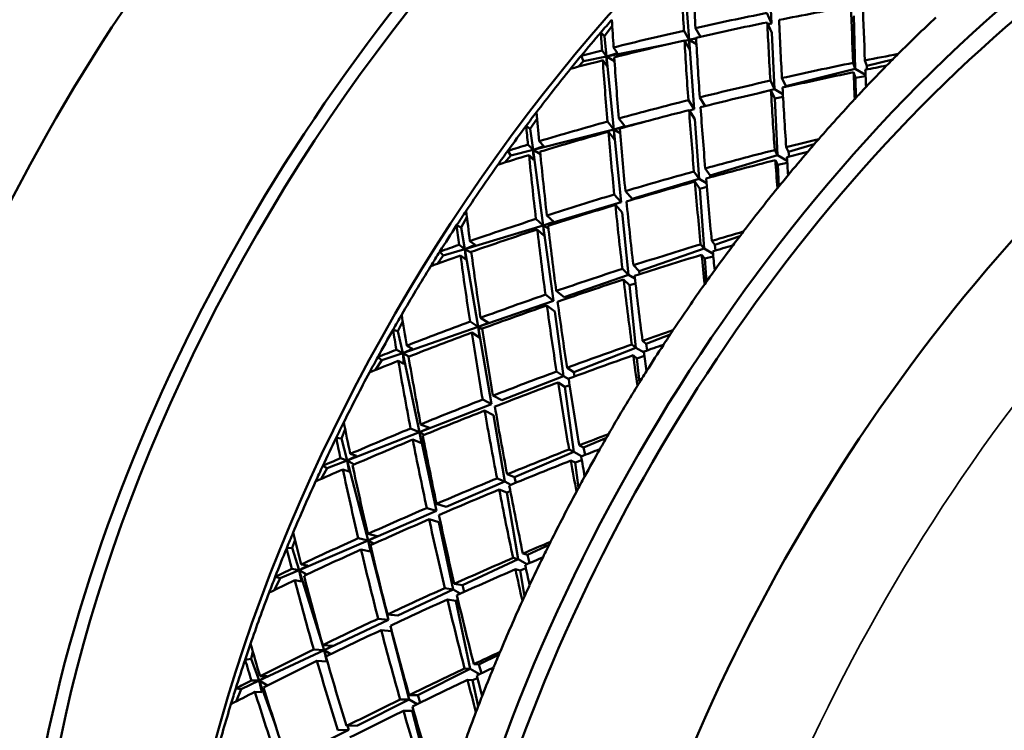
# Model space of a CAD drawing. Header units: inches. Extents: x 0.1 to 33.9, y 0.6 to 21.4.
# Tile 32 of 39: x 25.931 to 26.503, y 9.006 to 9.419. Entities that reach past the tile are written whole.
import ezdxf

# ---------------------------------------------------------------- set-up
doc = ezdxf.new("R2010")
doc.units = ezdxf.units.IN
doc.header["$MEASUREMENT"] = 0
doc.layers.add('Visible (ANSI)', color=7, linetype='Continuous', lineweight=50)
doc.layers.add('Visible Narrow (ANSI)', color=7, linetype='Continuous', lineweight=35)

msp = doc.modelspace()

# ---------------------------------------------------------------- linework, layer by layer
at = {"layer": 'Visible (ANSI)'}
for p, q in [((26.36751, 9.41659), (26.36575, 9.45478)), ((26.31971, 9.40702), (26.31681, 9.4476)), ((26.36489, 9.42267), (26.36751, 9.41659)), ((26.41621, 9.39021), (26.41543, 9.42105)), ((26.27045, 9.40909), (26.27501, 9.41528)), ((26.32628, 9.40887), (26.32343, 9.4139)), ((26.36514, 9.41721), (26.36776, 9.41114)), ((26.36558, 9.41621), (26.36751, 9.41659)), ((26.26843, 9.41137), (26.27045, 9.40909)), ((26.27164, 9.39739), (26.27045, 9.40909)), ((26.31668, 9.41238), (26.31971, 9.40702)), ((26.31971, 9.40702), (26.32376, 9.40805)), ((26.36926, 9.37841), (26.36776, 9.41114)), ((26.27164, 9.39739), (26.30865, 9.4048)), ((26.27809, 9.3994), (26.2758, 9.40263)), ((26.31994, 9.40157), (26.31701, 9.40675)), ((26.31715, 9.40651), (26.31971, 9.40702)), ((26.31971, 9.40702), (26.32378, 9.40783)), ((26.3226, 9.36668), (26.31971, 9.40702)), ((26.31971, 9.40702), (26.31994, 9.40157)), ((26.32397, 9.40456), (26.31971, 9.40702)), ((26.25705, 9.39784), (26.25839, 9.39474)), ((26.25839, 9.39474), (26.27164, 9.39739)), ((26.26912, 9.40094), (26.27164, 9.39739)), ((26.27164, 9.39739), (26.27809, 9.3994)), ((26.27593, 9.35494), (26.27164, 9.39739)), ((26.27164, 9.39739), (26.27181, 9.39193)), ((26.27634, 9.39468), (26.27164, 9.39739)), ((26.25516, 9.39139), (26.25839, 9.39474)), ((26.27181, 9.39193), (26.26952, 9.39515)), ((26.41621, 9.39021), (26.41506, 9.3937)), ((26.4219, 9.39508), (26.42294, 9.39191)), ((26.42294, 9.39191), (26.43811, 9.39572)), ((26.42294, 9.39191), (26.42307, 9.38981)), ((26.37594, 9.38009), (26.41621, 9.39021)), ((26.41529, 9.38822), (26.41634, 9.38505)), ((26.42225, 9.38672), (26.41621, 9.39021)), ((26.41634, 9.38505), (26.42229, 9.38598)), ((26.41663, 9.37336), (26.41634, 9.38505)), ((26.36926, 9.37841), (26.36692, 9.38337)), ((26.37368, 9.38489), (26.37594, 9.38009)), ((26.37594, 9.38009), (26.37597, 9.37973)), ((26.32595, 9.37364), (26.32911, 9.36859)), ((26.35874, 9.37577), (26.36926, 9.37841)), ((26.36725, 9.37774), (26.36952, 9.37295)), ((26.37421, 9.37556), (26.36926, 9.37841)), ((26.36952, 9.37295), (26.37431, 9.37392)), ((26.31929, 9.37198), (26.3226, 9.36668)), ((26.37103, 9.34), (26.36952, 9.37295)), ((26.3197, 9.36621), (26.32301, 9.36092)), ((26.31985, 9.36598), (26.3226, 9.36668)), ((26.22502, 9.35709), (26.22736, 9.35526)), ((26.22736, 9.35526), (26.23132, 9.36144)), ((26.27229, 9.35957), (26.27593, 9.35494)), ((26.27593, 9.35494), (26.29427, 9.35955)), ((26.27593, 9.35494), (26.28239, 9.3569)), ((26.28239, 9.3569), (26.27886, 9.36138)), ((26.32548, 9.32633), (26.32301, 9.36092)), ((26.22899, 9.34314), (26.22736, 9.35526)), ((26.22899, 9.34314), (26.27593, 9.35494)), ((26.27633, 9.34918), (26.2728, 9.35366)), ((26.2802, 9.31274), (26.27593, 9.35494)), ((26.27593, 9.35494), (26.27633, 9.34918)), ((26.27958, 9.35283), (26.27593, 9.35494)), ((26.22606, 9.34618), (26.22899, 9.34314)), ((26.22899, 9.34314), (26.23521, 9.34537)), ((26.23521, 9.34537), (26.23255, 9.34813)), ((26.37757, 9.34197), (26.39248, 9.34644)), ((26.21257, 9.33574), (26.21605, 9.33989)), ((26.21436, 9.34259), (26.21605, 9.33989)), ((26.21605, 9.33989), (26.22899, 9.34314)), ((26.22932, 9.33736), (26.22666, 9.34012)), ((26.23492, 9.29915), (26.22899, 9.34314)), ((26.22899, 9.34314), (26.22932, 9.33736)), ((26.23327, 9.34067), (26.22899, 9.34314)), ((26.33197, 9.32828), (26.37103, 9.34)), ((26.37103, 9.34), (26.36946, 9.34301)), ((26.37668, 9.33675), (26.37103, 9.34)), ((26.37614, 9.3447), (26.37757, 9.34197)), ((26.37757, 9.34197), (26.37781, 9.33926)), ((26.36986, 9.33722), (26.37129, 9.33449)), ((26.37129, 9.33449), (26.37675, 9.33564)), ((26.37187, 9.32186), (26.37129, 9.33449)), ((26.32548, 9.32633), (26.32253, 9.33056)), ((26.32911, 9.33237), (26.33197, 9.32828)), ((26.33197, 9.32828), (26.33208, 9.32716)), ((26.28666, 9.31468), (26.32548, 9.32633)), ((26.32304, 9.32465), (26.3259, 9.32056)), ((26.32983, 9.32383), (26.32548, 9.32633)), ((26.27623, 9.31721), (26.2802, 9.31274)), ((26.2827, 9.31914), (26.28666, 9.31468)), ((26.3259, 9.32056), (26.33002, 9.32161)), ((26.32839, 9.28575), (26.3259, 9.32056)), ((26.23492, 9.29915), (26.2802, 9.31274)), ((26.27685, 9.31118), (26.28081, 9.30672)), ((26.24115, 9.30133), (26.23706, 9.30505)), ((26.28447, 9.27054), (26.28081, 9.30672)), ((26.1846, 9.29929), (26.18722, 9.29794)), ((26.18722, 9.29794), (26.19058, 9.30397)), ((26.18937, 9.28548), (26.23492, 9.29915)), ((26.2307, 9.303), (26.23492, 9.29915)), ((26.23492, 9.29915), (26.24115, 9.30133)), ((26.24081, 9.25543), (26.23492, 9.29915)), ((26.23492, 9.29915), (26.23551, 9.29313)), ((26.23795, 9.2974), (26.23492, 9.29915)), ((26.18937, 9.28548), (26.18722, 9.29794)), ((26.23551, 9.29313), (26.23143, 9.29685)), ((26.18606, 9.28797), (26.18937, 9.28548)), ((26.18937, 9.28548), (26.19532, 9.28789)), ((26.19532, 9.28789), (26.19232, 9.29015)), ((26.32839, 9.28575), (26.32641, 9.28824)), ((26.33289, 9.2902), (26.33469, 9.28794)), ((26.33469, 9.28794), (26.34919, 9.29296)), ((26.33469, 9.28794), (26.33509, 9.28465)), ((26.17479, 9.284), (26.17681, 9.28171)), ((26.17681, 9.28171), (26.18937, 9.28548)), ((26.19715, 9.24031), (26.18937, 9.28548)), ((26.18937, 9.28548), (26.1899, 9.27944)), ((26.19322, 9.28326), (26.18937, 9.28548)), ((26.29072, 9.27271), (26.32839, 9.28575)), ((26.327, 9.28219), (26.3288, 9.27993)), ((26.33362, 9.28273), (26.32839, 9.28575)), ((26.17321, 9.27681), (26.17681, 9.28171)), ((26.1899, 9.27944), (26.1869, 9.2817)), ((26.3288, 9.27993), (26.33376, 9.28123)), ((26.32977, 9.26649), (26.3288, 9.27993)), ((26.24704, 9.25758), (26.28447, 9.27054)), ((26.28447, 9.27054), (26.28094, 9.27399)), ((26.28819, 9.2684), (26.28447, 9.27054)), ((26.28731, 9.27604), (26.29072, 9.27271)), ((26.29072, 9.27271), (26.29096, 9.27086)), ((26.28167, 9.26784), (26.28508, 9.2645)), ((26.28508, 9.2645), (26.28853, 9.26555)), ((26.24247, 9.26116), (26.24704, 9.25758)), ((26.28877, 9.2281), (26.28508, 9.2645)), ((26.19715, 9.24031), (26.24081, 9.25543)), ((26.23623, 9.25901), (26.24081, 9.25543)), ((26.23708, 9.25276), (26.24165, 9.24919)), ((26.2467, 9.2117), (26.24165, 9.24919)), ((26.15052, 9.23778), (26.15327, 9.24354)), ((26.1924, 9.24333), (26.19715, 9.24031)), ((26.19715, 9.24031), (26.20312, 9.24265)), ((26.20312, 9.24265), (26.19852, 9.24558)), ((26.14765, 9.23864), (26.15052, 9.23778)), ((26.15324, 9.2251), (26.15052, 9.23778)), ((26.15324, 9.2251), (26.19715, 9.24031)), ((26.19797, 9.23406), (26.19338, 9.23699)), ((26.20489, 9.19539), (26.19715, 9.24031)), ((26.19715, 9.24031), (26.19797, 9.23406)), ((26.19952, 9.23894), (26.19715, 9.24031)), ((26.29266, 9.23222), (26.2948, 9.23045)), ((26.2948, 9.23045), (26.30876, 9.23589)), ((26.2948, 9.23045), (26.29542, 9.22663)), ((26.14113, 9.22091), (26.15324, 9.2251)), ((26.14958, 9.22701), (26.15324, 9.2251)), ((26.15324, 9.2251), (26.15889, 9.22762)), ((26.16308, 9.17909), (26.15324, 9.2251)), ((26.15324, 9.2251), (26.154, 9.21883)), ((26.15686, 9.22301), (26.15324, 9.2251)), ((26.15889, 9.22762), (26.15558, 9.22936)), ((26.25269, 9.21403), (26.28877, 9.2281)), ((26.28877, 9.2281), (26.28641, 9.23004)), ((26.29356, 9.22533), (26.28877, 9.2281)), ((26.13753, 9.2153), (26.14113, 9.22091)), ((26.13879, 9.22273), (26.14113, 9.22091)), ((26.154, 9.21883), (26.15069, 9.22057)), ((26.28724, 9.22377), (26.28938, 9.222)), ((26.28938, 9.222), (26.29382, 9.22338)), ((26.29081, 9.2079), (26.28938, 9.222)), ((26.2467, 9.2117), (26.24265, 9.21432)), ((26.24876, 9.21657), (26.25269, 9.21403)), ((26.25269, 9.21403), (26.25312, 9.21149)), ((26.21086, 9.19772), (26.2467, 9.2117)), ((26.24362, 9.20798), (26.24755, 9.20544)), ((26.24977, 9.20993), (26.2467, 9.2117)), ((26.24755, 9.20544), (26.25031, 9.2064)), ((26.25263, 9.16771), (26.24755, 9.20544)), ((26.19976, 9.19805), (26.20489, 9.19539)), ((26.20573, 9.20037), (26.21086, 9.19772)), ((26.16308, 9.17909), (26.20489, 9.19539)), ((26.20087, 9.19163), (26.20599, 9.18899)), ((26.21263, 9.15048), (26.20599, 9.18899)), ((26.11769, 9.1755), (26.11983, 9.18085)), ((26.12101, 9.16269), (26.16308, 9.17909)), ((26.15785, 9.18126), (26.16308, 9.17909)), ((26.16308, 9.17909), (26.16875, 9.18156)), ((26.17286, 9.13336), (26.16308, 9.17909)), ((26.16308, 9.17909), (26.16416, 9.17268)), ((26.16578, 9.17753), (26.16308, 9.17909)), ((26.16875, 9.18156), (26.16369, 9.18365)), ((26.11459, 9.17587), (26.11769, 9.1755)), ((26.12101, 9.16269), (26.11769, 9.1755)), ((26.16416, 9.17268), (26.15911, 9.17477)), ((26.25837, 9.17018), (26.27167, 9.17591)), ((26.21832, 9.15293), (26.25263, 9.16771)), ((26.25263, 9.16771), (26.24993, 9.16908)), ((26.2572, 9.16508), (26.25263, 9.16771)), ((26.25592, 9.17143), (26.25837, 9.17018)), ((26.25837, 9.17018), (26.25925, 9.16588)), ((26.10942, 9.15817), (26.12101, 9.16269)), ((26.11706, 9.16401), (26.12101, 9.16269)), ((26.12101, 9.16269), (26.12635, 9.16528)), ((26.13309, 9.11623), (26.12101, 9.16269)), ((26.12101, 9.16269), (26.12205, 9.15626)), ((26.12508, 9.16034), (26.12101, 9.16269)), ((26.12635, 9.16528), (26.12276, 9.16648)), ((26.25103, 9.16264), (26.25348, 9.1614)), ((26.25348, 9.1614), (26.25737, 9.16279)), ((26.10595, 9.15194), (26.10942, 9.15817)), ((26.1068, 9.15953), (26.10942, 9.15817)), ((26.12205, 9.15626), (26.11845, 9.15746)), ((26.25545, 9.14679), (26.25348, 9.1614)), ((26.17853, 9.1358), (26.21263, 9.15048)), ((26.21263, 9.15048), (26.2081, 9.15225)), ((26.21603, 9.14852), (26.21263, 9.15048)), ((26.21393, 9.15465), (26.21832, 9.15293)), ((26.21832, 9.15293), (26.21899, 9.14974)), ((26.20935, 9.14577), (26.21373, 9.14406)), ((26.21373, 9.14406), (26.2158, 9.14487)), ((26.22041, 9.10531), (26.21373, 9.14406)), ((26.13309, 9.11623), (26.17286, 9.13336)), ((26.16723, 9.13505), (26.17286, 9.13336)), ((26.17291, 9.13749), (26.17853, 9.1358)), ((26.16863, 9.12852), (26.17425, 9.12683)), ((26.18264, 9.08762), (26.17425, 9.12683)), ((26.0891, 9.11183), (26.09066, 9.11663)), ((26.09308, 9.099), (26.13309, 9.11623)), ((26.12744, 9.11752), (26.13309, 9.11623)), ((26.13844, 9.11876), (26.13298, 9.12)), ((26.13309, 9.11623), (26.13844, 9.11876)), ((26.14509, 9.07004), (26.13309, 9.11623)), ((26.13309, 9.11623), (26.13447, 9.10969)), ((26.13643, 9.1143), (26.13309, 9.11623)), ((26.08582, 9.11169), (26.0891, 9.11183)), ((26.09308, 9.099), (26.0891, 9.11183)), ((26.13447, 9.10969), (26.129, 9.11094)), ((26.22583, 9.10785), (26.23836, 9.11371)), ((26.18801, 9.09014), (26.22041, 9.10531)), ((26.22041, 9.10531), (26.2174, 9.10608)), ((26.22542, 9.10241), (26.22041, 9.10531)), ((26.2231, 9.10855), (26.22583, 9.10785)), ((26.22583, 9.10785), (26.22701, 9.1031)), ((26.08206, 9.09425), (26.09308, 9.099)), ((26.08886, 9.09971), (26.09308, 9.099)), ((26.09308, 9.099), (26.09808, 9.1016)), ((26.10754, 9.05245), (26.09308, 9.099)), ((26.09308, 9.099), (26.09441, 9.09244)), ((26.09757, 9.09641), (26.09308, 9.099)), ((26.09808, 9.1016), (26.09424, 9.10225)), ((26.21879, 9.09952), (26.22153, 9.09882)), ((26.22153, 9.09882), (26.22486, 9.10017)), ((26.07882, 9.08746), (26.08206, 9.09425)), ((26.07918, 9.09511), (26.08206, 9.09425)), ((26.22411, 9.08386), (26.22153, 9.09882)), ((26.09441, 9.09244), (26.09058, 9.09309)), ((26.15045, 9.07254), (26.18264, 9.08762)), ((26.18264, 9.08762), (26.17769, 9.08851)), ((26.18668, 9.08529), (26.18264, 9.08762)), ((26.18322, 9.091), (26.18801, 9.09014)), ((26.18801, 9.09014), (26.18899, 9.08633)), ((26.17925, 9.08193), (26.18404, 9.08107)), ((26.18404, 9.08107), (26.18541, 9.08167)), ((26.19248, 9.04161), (26.18404, 9.08107)), ((26.13903, 9.07075), (26.14509, 9.07004)), ((26.1444, 9.07325), (26.15045, 9.07254)), ((26.10754, 9.05245), (26.14509, 9.07004)), ((26.14076, 9.06415), (26.1468, 9.06344)), ((26.15709, 9.02384), (26.1468, 9.06344)), ((26.11255, 9.05499), (26.10675, 9.05538)), ((26.10754, 9.05245), (26.11255, 9.05499)), ((26.06167, 9.04687), (26.06509, 9.04751)), ((26.06509, 9.04751), (26.06612, 9.05161)), ((26.06977, 9.03476), (26.06509, 9.04751)), ((26.06977, 9.03476), (26.10754, 9.05245)), ((26.10154, 9.05285), (26.10754, 9.05245)), ((26.10868, 9.0488), (26.10754, 9.05245)), ((26.10754, 9.05245), (26.10924, 9.04585)), ((26.1115, 9.05017), (26.10754, 9.05245)), ((26.19756, 9.04416), (26.20924, 9.05003)), ((26.10924, 9.04585), (26.10343, 9.04624)), ((26.16213, 9.02637), (26.19248, 9.04161)), ((26.19248, 9.04161), (26.1892, 9.04178)), ((26.19792, 9.03847), (26.19248, 9.04161)), ((26.19458, 9.04432), (26.19756, 9.04416)), ((26.19756, 9.04416), (26.1991, 9.03903)), ((26.06977, 9.03476), (26.07441, 9.03732)), ((26.07441, 9.03732), (26.07037, 9.03741)), ((26.19389, 9.03501), (26.19665, 9.03624)), ((26.05626, 9.03025), (26.05936, 9.02989)), ((26.05936, 9.02989), (26.06977, 9.03476)), ((26.06532, 9.03487), (26.06977, 9.03476)), ((26.0795, 9.00823), (26.06977, 9.03476)), ((26.06977, 9.03476), (26.07142, 9.02814)), ((26.07467, 9.03193), (26.06977, 9.03476)), ((26.19091, 9.03516), (26.19389, 9.03501)), ((26.19713, 9.01988), (26.19389, 9.03501)), ((26.05645, 9.02263), (26.05936, 9.02989)), ((26.07142, 9.02814), (26.06738, 9.02823)), ((26.15699, 9.02637), (26.16213, 9.02637)), ((26.16213, 9.02637), (26.16347, 9.022)), ((26.12693, 9.0087), (26.15709, 9.02384)), ((26.15709, 9.02384), (26.15178, 9.02384)), ((26.16174, 9.02116), (26.15709, 9.02384)), ((26.15367, 9.01723), (26.15881, 9.01723)), ((26.15881, 9.01723), (26.15948, 9.01755)), ((26.16917, 8.97738), (26.15881, 9.01723)), ((26.12053, 9.00842), (26.12693, 9.0087)), ((26.12191, 9.00618), (26.12121, 9.00845)), ((26.08673, 8.98851), (26.12191, 9.00618)), ((26.1155, 9.0059), (26.12191, 9.00618))]:
    msp.add_line(p, q, dxfattribs=at)
for centre, major_axis, ratio, start_param, end_param in [((25.73143, 9.48896), (-0.2455, -0.42522), 0.57735, 3.19272, 6.310718), ((26.2706, 9.17767), (0.31875, 0.55209), 0.57735, 0, 3.141593), ((26.12034, 9.26442), (0.27344, 0.47361), 0.57735, 0.051808, 3.089784), ((26.38108, 9.11388), (0.3125, 0.54127), 0.57735, 0.00339, 3.138202), ((26.38108, 9.11388), (0.31875, 0.55209), 0.57735, 6.223959, 9.484004), ((26.61089, 8.9812), (0.3125, 0.54127), 0.57735, 0, 3.141593), ((26.61089, 8.9812), (-0.32063, -0.55534), 0.57735, 2.981926, 6.442852), ((26.46947, 9.06285), (-0.32062, -0.55534), 0.57735, 3.926991, 5.497787), ((26.69928, 8.93017), (0.31875, 0.55209), 0.57735, 0, 3.141593), ((26.53665, 9.02406), (-0.14619, 0.83132), 0.204125, 1.00274, 1.049242), ((26.54372, 9.01998), (0.14619, -0.83132), 0.204125, 4.136669, 4.183204), ((26.54372, 9.01998), (-0.90954, -0.12825), 0.45939, 4.790746, 4.837281), ((26.53665, 9.02406), (-0.08391, 0.80356), 0.115792, 1.03421, 1.080745), ((26.54372, 9.01998), (0.08391, -0.80356), 0.115792, 4.168172, 4.214673), ((26.53665, 9.02406), (-0.90954, -0.12825), 0.45939, 4.837281, 4.883816), ((26.60029, 8.98732), (-0.32813, -0.56833), 0.57735, 4.227063, 4.276903), ((26.48008, 9.05672), (0.32813, 0.56833), 0.57735, 1.243641, 1.259009), ((26.54372, 9.01998), (0.17647, -0.84185), 0.246508, 4.168009, 4.189591), ((26.54372, 9.01998), (-0.90954, -0.12825), 0.45939, 4.8449, 4.891447), ((26.53665, 9.02406), (-0.11541, 0.8185), 0.16054, 1.047283, 1.093829), ((26.54372, 9.01998), (0.11541, -0.8185), 0.16054, 4.181256, 4.227791), ((26.48008, 9.05672), (0.32813, 0.56833), 0.57735, 1.259009, 1.286765), ((26.53665, 9.02406), (-0.17647, 0.84185), 0.246508, 1.041784, 1.055662), ((26.53665, 9.02406), (-0.90954, -0.12825), 0.45939, 4.891447, 4.937948), ((26.54372, 9.01998), (0.14619, -0.83132), 0.204125, 4.190834, 4.237381), ((26.54372, 9.01998), (-0.90954, -0.12825), 0.45939, 4.899077, 4.945612), ((26.53665, 9.02406), (-0.14619, 0.83132), 0.204125, 1.056872, 1.103407), ((26.48008, 9.05672), (0.32813, 0.56833), 0.57735, 1.286765, 1.302132), ((26.53665, 9.02406), (-0.90954, -0.12825), 0.45939, 4.945612, 4.95949), ((26.54372, 9.01998), (0.17647, -0.84185), 0.246508, 4.197255, 4.24379), ((26.53665, 9.02406), (-0.89816, -0.15795), 0.423087, 4.744292, 4.765874), ((26.60029, 8.98732), (-0.32812, -0.56833), 0.57735, 4.276903, 4.292271), ((26.54372, 9.01998), (-0.90954, -0.12825), 0.45939, 4.953276, 4.974858), ((26.53665, 9.02406), (-0.17647, 0.84185), 0.246508, 1.063326, 1.109828), ((26.53665, 9.02406), (-0.89816, -0.15795), 0.423087, 4.773538, 4.820073), ((26.54372, 9.01998), (-0.89816, -0.15795), 0.423087, 4.75966, 4.773538), ((26.60029, 8.98732), (-0.32812, -0.56833), 0.57735, 4.292271, 4.320027), ((26.48008, 9.05672), (0.32813, 0.56833), 0.57735, 1.302132, 1.351972), ((26.54372, 9.01998), (-0.89816, -0.15795), 0.423087, 4.781202, 4.827703), ((26.53665, 9.02406), (-0.08391, 0.80356), 0.115792, 1.088409, 1.10999), ((26.54372, 9.01998), (0.08391, -0.80356), 0.115792, 4.222337, 4.236215), ((26.53665, 9.02406), (-0.89816, -0.15795), 0.423087, 4.827703, 4.87425), ((26.54372, 9.01998), (0.11541, -0.8185), 0.16054, 4.235422, 4.281923), ((26.60029, 8.98732), (-0.32812, -0.56833), 0.57735, 4.320027, 4.335394), ((26.54372, 9.01998), (-0.89816, -0.15795), 0.423087, 4.835334, 4.881869), ((26.53665, 9.02406), (-0.11541, 0.8185), 0.16054, 1.101459, 1.147994), ((26.53665, 9.02406), (-0.89816, -0.15795), 0.423087, 4.881869, 4.928404), ((26.54372, 9.01998), (0.14619, -0.83132), 0.204125, 4.245, 4.291535), ((26.60029, 8.98732), (-0.32813, -0.56833), 0.57735, 4.335394, 4.385234), ((26.48008, 9.05672), (0.32812, 0.56833), 0.57735, 1.351972, 1.36734), ((26.54372, 9.01998), (0.20648, -0.84995), 0.287701, 4.225669, 4.247251), ((26.54372, 9.01998), (-0.89816, -0.15795), 0.423087, 4.889488, 4.936034), ((26.53665, 9.02406), (-0.14619, 0.83132), 0.204125, 1.111026, 1.157572), ((26.48008, 9.05672), (0.32812, 0.56833), 0.57735, 1.36734, 1.395095), ((26.53665, 9.02406), (0.20648, -0.84995), 0.287701, 4.241037, 4.254915), ((26.53665, 9.02406), (-0.89816, -0.15795), 0.423087, 4.936034, 4.982535), ((26.54372, 9.01998), (-0.89816, -0.15795), 0.423087, 4.943664, 4.990199), ((26.53665, 9.02406), (-0.17647, 0.84185), 0.246508, 1.117458, 1.163993), ((26.54372, 9.01998), (0.17647, -0.84185), 0.246508, 4.25142, 4.297967), ((26.53665, 9.02406), (-0.89816, -0.15795), 0.423087, 4.990199, 5.004077), ((26.53665, 9.02406), (-0.88431, -0.18537), 0.385742, 4.792037, 4.813618), ((26.60029, 8.98732), (-0.32813, -0.56833), 0.57735, 4.385234, 4.400601), ((26.48008, 9.05672), (0.32812, 0.56833), 0.57735, 1.395095, 1.410463), ((26.54372, 9.01998), (-0.89816, -0.15795), 0.423087, 4.997863, 5.019445), ((26.53665, 9.02406), (0.20648, -0.84995), 0.287701, 4.262579, 4.30908), ((26.54372, 9.01998), (0.20648, -0.84995), 0.287701, 4.254915, 4.30145), ((26.53665, 9.02406), (-0.88431, -0.18537), 0.385742, 4.821282, 4.867818), ((26.54372, 9.01998), (-0.88431, -0.18537), 0.385742, 4.807405, 4.821282), ((26.60029, 8.98732), (-0.32813, -0.56833), 0.57735, 4.400601, 4.428357), ((26.48008, 9.05672), (0.32812, 0.56833), 0.57735, 1.410463, 1.460303), ((26.54372, 9.01998), (-0.88431, -0.18537), 0.385742, 4.828947, 4.875448), ((26.53665, 9.02406), (-0.11541, 0.8185), 0.16054, 1.155659, 1.17724), ((26.54372, 9.01998), (0.11541, -0.8185), 0.16054, 4.289587, 4.303465), ((26.53665, 9.02406), (-0.88431, -0.18537), 0.385742, 4.875448, 4.921994), ((26.60029, 8.98732), (-0.32812, -0.56833), 0.57735, 4.428357, 4.443725), ((26.80977, 8.86638), (0.22656, 0.39242), 0.57735, 6.183084, 9.168167), ((26.54372, 9.01998), (-0.88431, -0.18537), 0.385742, 4.883078, 4.929613), ((26.53665, 9.02406), (-0.14619, 0.83132), 0.204125, 1.165203, 1.211738), ((26.54372, 9.01998), (0.14619, -0.83132), 0.204125, 4.299165, 4.345666), ((26.53665, 9.02406), (-0.88431, -0.18537), 0.385742, 4.929613, 4.976148), ((26.60029, 8.98732), (-0.32812, -0.56833), 0.57735, 4.443725, 4.493564), ((26.54372, 9.01998), (-0.88431, -0.18537), 0.385742, 4.937232, 4.983779), ((26.53665, 9.02406), (-0.17647, 0.84185), 0.246508, 1.171612, 1.218159), ((26.54372, 9.01998), (0.17647, -0.84185), 0.246508, 4.305586, 4.352121), ((26.48008, 9.05672), (0.32812, 0.56833), 0.57735, 1.460303, 1.47567), ((26.54372, 9.01998), (0.23641, -0.85547), 0.327742, 4.280528, 4.302109), ((26.48008, 9.05672), (0.32813, 0.56833), 0.57735, 1.47567, 1.503426), ((26.53665, 9.02406), (0.23641, -0.85547), 0.327742, 4.295895, 4.309773), ((26.53665, 9.02406), (-0.88431, -0.18537), 0.385742, 4.983779, 5.03028), ((26.54372, 9.01998), (-0.88431, -0.18537), 0.385742, 4.991409, 5.037944), ((26.53665, 9.02406), (0.20648, -0.84995), 0.287701, 4.316711, 4.363246), ((26.54372, 9.01998), (0.20648, -0.84995), 0.287701, 4.30908, 4.355627), ((26.53665, 9.02406), (-0.86806, -0.21088), 0.347345, 4.842708, 4.864289), ((26.60029, 8.98732), (-0.32813, -0.56833), 0.57735, 4.493564, 4.508932), ((26.53665, 9.02406), (-0.88431, -0.18537), 0.385742, 5.037944, 5.051822), ((26.53665, 9.02406), (-0.86806, -0.21088), 0.347345, 4.871953, 4.918488), ((26.54372, 9.01998), (-0.86806, -0.21088), 0.347345, 4.858075, 4.871953), ((26.60029, 8.98732), (-0.32813, -0.56833), 0.57735, 4.508932, 4.536688), ((26.48008, 9.05672), (0.32812, 0.56833), 0.57735, 1.503426, 1.518794), ((26.54372, 9.01998), (0.23641, -0.85547), 0.327742, 4.309773, 4.356308), ((26.54372, 9.01998), (-0.86806, -0.21088), 0.347345, 4.879617, 4.926119), ((26.53665, 9.02406), (-0.14619, 0.83132), 0.204125, 1.219402, 1.240983), ((26.54372, 9.01998), (0.14619, -0.83132), 0.204125, 4.35333, 4.367208), ((26.54372, 9.01998), (-0.88431, -0.18537), 0.385742, 5.045608, 5.06719), ((26.53665, 9.02406), (0.23641, -0.85547), 0.327742, 4.317437, 4.363939), ((26.48008, 9.05672), (0.32812, 0.56833), 0.57735, 1.518794, 1.568633), ((26.53665, 9.02406), (-0.86806, -0.21088), 0.347345, 4.926119, 4.972665), ((26.60029, 8.98732), (-0.32812, -0.56833), 0.57735, 4.536688, 4.552056), ((26.54372, 9.01998), (-0.86806, -0.21088), 0.347345, 4.933749, 4.980284), ((26.53665, 9.02406), (-0.17647, 0.84185), 0.246508, 1.225789, 1.272324), ((26.54372, 9.01998), (0.17647, -0.84185), 0.246508, 4.359751, 4.406253), ((26.60029, 8.98732), (-0.32813, -0.56833), 0.57735, 4.552056, 4.601895), ((26.53665, 9.02406), (-0.86806, -0.21088), 0.347345, 4.980284, 5.026819), ((26.54372, 9.01998), (0.20648, -0.84995), 0.287701, 4.363246, 4.409781), ((26.54372, 9.01998), (-0.86806, -0.21088), 0.347345, 4.987903, 5.034449), ((26.53665, 9.02406), (0.20648, -0.84995), 0.287701, 4.370865, 4.417411), ((26.48008, 9.05672), (0.32813, 0.56833), 0.57735, 1.568633, 1.584001), ((26.54372, 9.01998), (0.26647, -0.85823), 0.366676, 4.332608, 4.35419), ((26.53665, 9.02406), (-0.86806, -0.21088), 0.347345, 5.034449, 5.080951), ((26.48008, 9.05672), (0.32813, 0.56833), 0.57735, 1.584001, 1.611757), ((26.53665, 9.02406), (0.26647, -0.85823), 0.366676, 4.347976, 4.361854), ((26.54372, 9.01998), (-0.86806, -0.21088), 0.347345, 5.04208, 5.088615), ((26.53665, 9.02406), (0.23641, -0.85547), 0.327742, 4.371569, 4.418104), ((26.54372, 9.01998), (0.23641, -0.85547), 0.327742, 4.363939, 4.410485), ((26.53665, 9.02406), (-0.84948, -0.23475), 0.307863, 4.89618, 4.917762), ((26.60029, 8.98732), (-0.32813, -0.56833), 0.57735, 4.601895, 4.617263), ((26.53665, 9.02406), (-0.86806, -0.21088), 0.347345, 5.088615, 5.102493), ((26.53665, 9.02406), (-0.84948, -0.23475), 0.307863, 4.925426, 4.971961), ((26.54372, 9.01998), (-0.84948, -0.23475), 0.307863, 4.911548, 4.925426), ((26.54372, 9.01998), (0.17647, -0.84185), 0.246508, 4.413917, 4.427795), ((26.60029, 8.98732), (-0.32812, -0.56833), 0.57735, 4.617263, 4.645019), ((26.48008, 9.05672), (0.32812, 0.56833), 0.57735, 1.611757, 1.627125), ((26.54372, 9.01998), (-0.86806, -0.21088), 0.347345, 5.096279, 5.11786), ((26.53665, 9.02406), (0.26647, -0.85823), 0.366676, 4.369518, 4.41602), ((26.54372, 9.01998), (0.26647, -0.85823), 0.366676, 4.361854, 4.408389), ((26.54372, 9.01998), (-0.84948, -0.23475), 0.307863, 4.93309, 4.979591), ((26.53665, 9.02406), (-0.17647, 0.84185), 0.246508, 1.279988, 1.30157), ((26.48008, 9.05672), (0.32812, 0.56833), 0.57735, 1.627125, 1.676964), ((26.53665, 9.02406), (-0.84948, -0.23475), 0.307863, 4.979591, 5.026138), ((26.60029, 8.98732), (-0.32812, -0.56833), 0.57735, 4.645019, 4.660387), ((26.54372, 9.01998), (-0.84948, -0.23475), 0.307863, 4.987222, 5.033757), ((26.53665, 9.02406), (0.20648, -0.84995), 0.287701, 4.425042, 4.471577), ((26.54372, 9.01998), (0.20648, -0.84995), 0.287701, 4.417411, 4.463913), ((26.60029, 8.98732), (-0.32812, -0.56833), 0.57735, 4.660387, 4.710226), ((26.53665, 9.02406), (-0.84948, -0.23475), 0.307863, 5.033757, 5.080292), ((26.54372, 9.01998), (-0.84948, -0.23475), 0.307863, 5.041376, 5.087922), ((26.53665, 9.02406), (0.23641, -0.85547), 0.327742, 4.425723, 4.472269), ((26.54372, 9.01998), (0.23641, -0.85547), 0.327742, 4.418104, 4.464639), ((26.48008, 9.05672), (0.32812, 0.56833), 0.57735, 1.676964, 1.692332), ((26.54372, 9.01998), (0.29688, -0.85806), 0.404545, 4.381838, 4.40342), ((26.53665, 9.02406), (-0.84948, -0.23475), 0.307863, 5.087922, 5.134423), ((26.48008, 9.05672), (0.32812, 0.56833), 0.57735, 1.692332, 1.720088), ((26.53665, 9.02406), (0.29688, -0.85806), 0.404545, 4.397206, 4.411084), ((26.54372, 9.01998), (-0.84948, -0.23475), 0.307863, 5.095552, 5.142087), ((26.53665, 9.02406), (0.26647, -0.85823), 0.366676, 4.42365, 4.470185), ((26.54372, 9.01998), (0.26647, -0.85823), 0.366676, 4.41602, 4.462566), ((26.53665, 9.02406), (-0.82859, -0.25727), 0.267251, 4.95243, 4.974012), ((26.60029, 8.98732), (-0.32812, -0.56833), 0.57735, 4.710226, 4.725594), ((26.53665, 9.02406), (-0.82859, -0.25727), 0.267251, 4.981676, 5.028211), ((26.54372, 9.01998), (-0.82859, -0.25727), 0.267251, 4.967798, 4.981676), ((26.60029, 8.98732), (-0.32812, -0.56833), 0.57735, 4.725594, 4.75335), ((26.53665, 9.02406), (-0.84948, -0.23475), 0.307863, 5.142087, 5.155965), ((26.54372, 9.01998), (-0.82859, -0.25727), 0.267251, 4.98934, 5.035841), ((26.53665, 9.02406), (0.20648, -0.84995), 0.287701, 4.479241, 4.500822), ((26.54372, 9.01998), (0.20648, -0.84995), 0.287701, 4.471577, 4.485455), ((26.48008, 9.05672), (0.32812, 0.56833), 0.57735, 1.720088, 1.735455), ((26.54372, 9.01998), (-0.84948, -0.23475), 0.307863, 5.149751, 5.171333), ((26.53665, 9.02406), (0.29688, -0.85806), 0.404545, 4.418748, 4.465249), ((26.54372, 9.01998), (0.29688, -0.85806), 0.404545, 4.411084, 4.457619), ((26.48008, 9.05672), (0.32813, 0.56833), 0.57735, 1.735455, 1.785295), ((26.53665, 9.02406), (-0.82859, -0.25727), 0.267251, 5.035841, 5.082387), ((26.60029, 8.98732), (-0.32813, -0.56833), 0.57735, 4.75335, 4.768717), ((26.54372, 9.01998), (-0.82859, -0.25727), 0.267251, 5.043471, 5.090007), ((26.53665, 9.02406), (0.23641, -0.85547), 0.327742, 4.4799, 4.526435), ((26.54372, 9.01998), (0.23641, -0.85547), 0.327742, 4.472269, 4.518771), ((26.60029, 8.98732), (-0.32813, -0.56833), 0.57735, 4.768717, 4.818557), ((26.53665, 9.02406), (-0.82859, -0.25727), 0.267251, 5.090007, 5.136542), ((26.54372, 9.01998), (-0.82859, -0.25727), 0.267251, 5.097626, 5.144172), ((26.53665, 9.02406), (0.26647, -0.85823), 0.366676, 4.477804, 4.52435), ((26.54372, 9.01998), (0.26647, -0.85823), 0.366676, 4.470185, 4.51672), ((26.48008, 9.05672), (0.32812, 0.56833), 0.57735, 1.785295, 1.800663), ((26.54372, 9.01998), (0.32789, -0.85473), 0.44137, 4.42804, 4.449622), ((26.53665, 9.02406), (-0.82859, -0.25727), 0.267251, 5.144172, 5.190673), ((26.48008, 9.05672), (0.32813, 0.56833), 0.57735, 1.800663, 1.828419), ((26.53665, 9.02406), (0.32789, -0.85473), 0.44137, 4.443408, 4.457286), ((26.54372, 9.01998), (-0.82859, -0.25727), 0.267251, 5.151802, 5.198337), ((26.53665, 9.02406), (0.29688, -0.85806), 0.404545, 4.47288, 4.519415), ((26.54372, 9.01998), (0.29688, -0.85806), 0.404545, 4.465249, 4.511795), ((26.53665, 9.02406), (-0.80545, -0.27868), 0.225466, 5.011531, 5.033113), ((26.60029, 8.98732), (-0.32813, -0.56833), 0.57735, 4.818557, 4.833925), ((26.53665, 9.02406), (-0.80545, -0.27868), 0.225466, 5.040777, 5.087312), ((26.54372, 9.01998), (0.80545, 0.27868), 0.225466, 1.885306, 1.899184), ((26.60029, 8.98732), (-0.32813, -0.56833), 0.57735, 4.833925, 4.86168), ((26.53665, 9.02406), (-0.82859, -0.25727), 0.267251, 5.198337, 5.212215), ((26.54372, 9.01998), (0.80545, 0.27868), 0.225466, 1.906848, 1.95335), ((26.53665, 9.02406), (0.23641, -0.85547), 0.327742, 4.534099, 4.55568), ((26.54372, 9.01998), (0.23641, -0.85547), 0.327742, 4.526435, 4.540313), ((26.48008, 9.05672), (0.32812, 0.56833), 0.57735, 1.828419, 1.843786), ((26.54372, 9.01998), (0.32789, -0.85473), 0.44137, 4.457286, 4.503821), ((26.54372, 9.01998), (-0.82859, -0.25727), 0.267251, 5.206001, 5.227583), ((26.53665, 9.02406), (0.32789, -0.85473), 0.44137, 4.46495, 4.511451), ((26.53665, 9.02406), (-0.80545, -0.27868), 0.225466, 5.094942, 5.141489), ((26.60029, 8.98732), (-0.32812, -0.56833), 0.57735, 4.86168, 4.877048), ((26.48008, 9.05672), (0.32813, 0.56833), 0.57735, 1.843786, 1.893626), ((26.54372, 9.01998), (0.80545, 0.27868), 0.225466, 1.96098, 2.007515), ((26.53665, 9.02406), (0.26647, -0.85823), 0.366676, 4.531981, 4.578516), ((26.54372, 9.01998), (0.26647, -0.85823), 0.366676, 4.52435, 4.570852), ((26.60029, 8.98732), (-0.32813, -0.56833), 0.57735, 4.877048, 4.926888), ((26.53665, 9.02406), (-0.80545, -0.27868), 0.225466, 5.149108, 5.195643), ((26.54372, 9.01998), (0.29688, -0.85806), 0.404545, 4.519415, 4.56595), ((26.54372, 9.01998), (0.80545, 0.27868), 0.225466, 2.015134, 2.06168), ((26.53665, 9.02406), (0.29688, -0.85806), 0.404545, 4.527034, 4.57358), ((26.48008, 9.05672), (0.32812, 0.56833), 0.57735, 1.893626, 1.908993), ((26.54372, 9.01998), (0.35977, -0.84801), 0.477145, 4.470926, 4.492508), ((26.53665, 9.02406), (-0.80545, -0.27868), 0.225466, 5.203273, 5.249774), ((26.54372, 9.01998), (0.32789, -0.85473), 0.44137, 4.511451, 4.557997), ((26.53665, 9.02406), (-0.78007, -0.29925), 0.182482, 5.07366, 5.095242), ((26.60029, 8.98732), (-0.32813, -0.56833), 0.57735, 4.926888, 4.942255), ((26.48008, 9.05672), (0.32812, 0.56833), 0.57735, 1.908993, 1.936749), ((26.53665, 9.02406), (0.35977, -0.84801), 0.477145, 4.486294, 4.500172), ((26.54372, 9.01998), (0.80545, 0.27868), 0.225466, 2.069311, 2.115846), ((26.53665, 9.02406), (0.32789, -0.85473), 0.44137, 4.519081, 4.565617), ((26.53665, 9.02406), (-0.78007, -0.29925), 0.182482, 5.102906, 5.149441), ((26.54372, 9.01998), (0.78007, 0.29925), 0.182482, 1.947435, 1.961313), ((26.60029, 8.98732), (-0.32812, -0.56833), 0.57735, 4.942255, 4.970011), ((26.54372, 9.01998), (0.26647, -0.85823), 0.366676, 4.578516, 4.592394), ((26.48008, 9.05672), (0.32813, 0.56833), 0.57735, 1.936749, 1.952117), ((26.53665, 9.02406), (-0.80545, -0.27868), 0.225466, 5.257438, 5.271316), ((26.54372, 9.01998), (0.35977, -0.84801), 0.477145, 4.500172, 4.546707), ((26.54372, 9.01998), (0.78007, 0.29925), 0.182482, 1.968977, 2.015478), ((26.53665, 9.02406), (0.26647, -0.85823), 0.366676, 4.58618, 4.607761), ((26.54372, 9.01998), (0.80545, 0.27868), 0.225466, 2.12351, 2.145091), ((26.53665, 9.02406), (0.35977, -0.84801), 0.477145, 4.507836, 4.554337), ((26.60029, 8.98732), (-0.32812, -0.56833), 0.57735, 4.970011, 4.985379), ((26.48008, 9.05672), (0.32813, 0.56833), 0.57735, 1.952117, 2.001956), ((26.53665, 9.02406), (-0.78007, -0.29925), 0.182482, 5.157071, 5.203617), ((26.54372, 9.01998), (0.29688, -0.85806), 0.404545, 4.57358, 4.620081), ((26.54372, 9.01998), (0.78007, 0.29925), 0.182482, 2.023109, 2.069644), ((26.53665, 9.02406), (0.29688, -0.85806), 0.404545, 4.58121, 4.627745), ((26.60029, 8.98732), (-0.32813, -0.56833), 0.57735, 4.985379, 5.035218)]:
    msp.add_ellipse(centre, major_axis=major_axis, ratio=ratio, start_param=start_param, end_param=end_param, dxfattribs=at)
at = {"layer": 'Visible Narrow (ANSI)'}
for centre, major_axis, start_param, end_param in [((25.71605, 9.49783), (-0.2925, -0.50662), 3.141593, 6.283185), ((25.73143, 9.48896), (-0.28163, -0.48779), 2.853256, 6.426081), ((26.7532, 8.89904), (0.31875, 0.55209), 0, 3.141593), ((26.80977, 8.86638), (-0.27875, -0.48281), 2.617331, 6.915413)]:
    msp.add_ellipse(centre, major_axis=major_axis, ratio=0.57735, start_param=start_param, end_param=end_param, dxfattribs=at)

doc.saveas('drawing.dxf')
